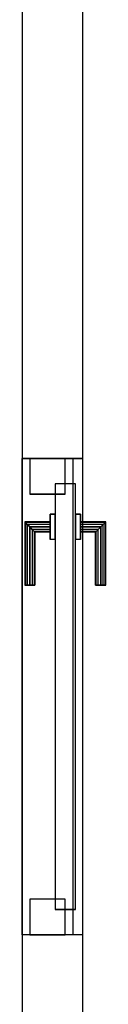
# Model space of a CAD drawing. Header units: metres. Extents: x 391.1 to 427.5, y 12.8 to 28.4.
# Tile 69 of 203: x 406.872 to 407.037, y 18.187 to 20.131. Entities that reach past the tile are written whole.
import ezdxf

# ---------------------------------------------------------------- set-up
doc = ezdxf.new("R2010")
doc.units = ezdxf.units.M
doc.layers.add('01_CARPINTERIA', color=5, linetype='Continuous', lineweight=25, true_color=0x0000ff)
for name, color, linetype, lineweight in [('A-GENM-____-OTLN', 7, 'Continuous', 18), ('A-WALL-____-MCUT', 7, 'Continuous', 25), ('A-WALL-____-OTLN', 7, 'Continuous', 25)]:
    doc.layers.add(name, color=color, linetype=linetype, lineweight=lineweight)

# ---------------------------------------------------------------- blocks, each defined once
blk = doc.blocks.new('Family - LONDR55-XX_ZZ-ARQ-CAA-M3D-Londres55-152019-02_FON_P0A')
at = {"layer": '01_CARPINTERIA', "color": 161, "true_color": 0xaaaaff}
for p, q in [((0.1263, 0.1487), (0.125, 0.15)), ((0.125, 0.15), (0.125, 0.1)), ((0.125, 0.15), (0.1263, 0.1487)), ((0.25, 0.15), (0.125, 0.15)), ((0.13, 0.145), (0.1263, 0.1487)), ((0.1263, 0.1487), (0.1263, 0.1)), ((0.1263, 0.1487), (0.1263, 0.1)), ((0.1263, 0.1487), (0.13, 0.145)), ((0.25, 0.1487), (0.1263, 0.1487)), ((0.25, 0.1487), (0.1263, 0.1487)), ((0.135, 0.14), (0.13, 0.145)), ((0.13, 0.145), (0.13, 0.1)), ((0.13, 0.145), (0.13, 0.1)), ((0.13, 0.145), (0.135, 0.14)), ((0.25, 0.145), (0.13, 0.145)), ((0.25, 0.145), (0.13, 0.145)), ((0.135, 0.1), (0.135, 0.14)), ((0.135, 0.14), (0.135, 0.1)), ((0.135, 0.14), (0.14, 0.135)), ((0.14, 0.135), (0.135, 0.14)), ((0.135, 0.14), (0.25, 0.14)), ((0.25, 0.14), (0.135, 0.14)), ((0.25, 0.1487), (0.25, 0.15)), ((0.25, 0.15), (0.25, 0.1487)), ((0.25, 0.145), (0.25, 0.1487)), ((0.25, 0.1487), (0.25, 0.145)), ((0.25, 0.145), (0.25, 0.14)), ((0.25, 0.14), (0.25, 0.145)), ((0.25, 0.14), (0.25, 0.135)), ((0.25, 0.135), (0.25, 0.14)), ((0.14, 0.135), (0.14, 0.1)), ((0.14, 0.135), (0.1437, 0.1313)), ((0.1437, 0.1313), (0.14, 0.135)), ((0.14, 0.135), (0.14, 0.1)), ((0.25, 0.135), (0.14, 0.135)), ((0.25, 0.135), (0.14, 0.135)), ((0.1437, 0.1313), (0.1437, 0.1)), ((0.1437, 0.1313), (0.145, 0.13)), ((0.145, 0.13), (0.1437, 0.1313)), ((0.1437, 0.1313), (0.1437, 0.1)), ((0.25, 0.1313), (0.1437, 0.1313)), ((0.25, 0.1313), (0.1437, 0.1313)), ((0.145, 0.13), (0.145, 0.1)), ((0.25, 0.13), (0.145, 0.13)), ((0.25, 0.135), (0.25, 0.1313)), ((0.25, 0.1313), (0.25, 0.135)), ((0.25, 0.1313), (0.25, 0.13)), ((0.25, 0.13), (0.25, 0.1313)), ((0.16, 0.1), (0.11, 0.1)), ((0.11, 0.1), (0.16, 0.1)), ((0.11, 0.1), (0.11, 0.09)), ((0.11, 0.09), (0.11, 0.1)), ((0.1263, 0.1), (0.125, 0.1)), ((0.125, 0.1), (0.1263, 0.1)), ((0.13, 0.1), (0.1263, 0.1)), ((0.1263, 0.1), (0.13, 0.1)), ((0.135, 0.1), (0.13, 0.1)), ((0.13, 0.1), (0.135, 0.1)), ((0.14, 0.1), (0.135, 0.1)), ((0.135, 0.1), (0.14, 0.1)), ((0.14, 0.1), (0.1437, 0.1)), ((0.1437, 0.1), (0.14, 0.1)), ((0.1437, 0.1), (0.145, 0.1)), ((0.145, 0.1), (0.1437, 0.1)), ((0.16, 0.1), (0.16, 0.09)), ((0.16, 0.1), (0.16, 0.09)), ((0.89, 0.09), (0.05, 0.09)), ((0.05, 0.09), (0.05, 0.05)), ((0.89, 0.09), (0.05, 0.09)), ((0.05, 0.09), (0.05, 0.05)), ((0.16, 0.09), (0.11, 0.09)), ((0.11, 0.09), (0.16, 0.09)), ((0.89, 0.05), (0.89, 0.09)), ((0.89, 0.09), (0.89, 0.05)), ((0.07, 0.07), (0, 0.07)), ((0, 0.07), (0, 0)), ((0.07, 0.07), (0, 0.07)), ((0, 0.07), (0, 0)), ((0.07, 0), (0.07, 0.07)), ((0.07, 0.07), (0.07, 0)), ((0.94, 0.07), (0.87, 0.07)), ((0.87, 0.07), (0.87, 0)), ((0.94, 0.07), (0.87, 0.07)), ((0.87, 0.07), (0.87, 0)), ((0.94, 0), (0.94, 0.07)), ((0.94, 0.07), (0.94, 0)), ((0.05, 0.05), (0.89, 0.05)), ((0.05, 0.05), (0.89, 0.05)), ((0.11, 0.05), (0.16, 0.05)), ((0.16, 0.05), (0.11, 0.05)), ((0.11, 0.05), (0.11, 0.04)), ((0.11, 0.04), (0.11, 0.05)), ((0.11, 0.04), (0.16, 0.04)), ((0.16, 0.04), (0.11, 0.04)), ((0.1263, 0.04), (0.125, 0.04)), ((0.125, 0.04), (0.1263, 0.04)), ((0.125, 0.04), (0.125, -0.01)), ((0.13, 0.04), (0.1263, 0.04)), ((0.1263, 0.04), (0.13, 0.04)), ((0.1263, 0.04), (0.1263, -0.0087)), ((0.1263, 0.04), (0.1263, -0.0087)), ((0.13, 0.04), (0.135, 0.04)), ((0.135, 0.04), (0.13, 0.04)), ((0.13, 0.04), (0.13, -0.005)), ((0.13, 0.04), (0.13, -0.005)), ((0.135, 0.04), (0.14, 0.04)), ((0.14, 0.04), (0.135, 0.04)), ((0.135, 0), (0.135, 0.04)), ((0.135, 0.04), (0.135, 0)), ((0.14, 0.04), (0.1437, 0.04)), ((0.1437, 0.04), (0.14, 0.04)), ((0.14, 0.04), (0.14, 0.005)), ((0.14, 0.04), (0.14, 0.005)), ((0.1437, 0.04), (0.145, 0.04)), ((0.145, 0.04), (0.1437, 0.04)), ((0.1437, 0.04), (0.1437, 0.0087)), ((0.1437, 0.04), (0.1437, 0.0087)), ((0.145, 0.04), (0.145, 0.01)), ((0.16, 0.05), (0.16, 0.04)), ((0.16, 0.05), (0.16, 0.04)), ((0, 0), (0.07, 0)), ((0, 0), (0.07, 0)), ((0.13, -0.005), (0.135, 0)), ((0.135, 0), (0.13, -0.005)), ((0.14, 0.005), (0.135, 0)), ((0.135, 0), (0.14, 0.005)), ((0.25, 0), (0.135, 0)), ((0.135, 0), (0.25, 0)), ((0.1437, 0.0087), (0.14, 0.005)), ((0.14, 0.005), (0.1437, 0.0087)), ((0.14, 0.005), (0.25, 0.005)), ((0.14, 0.005), (0.25, 0.005)), ((0.145, 0.01), (0.1437, 0.0087)), ((0.1437, 0.0087), (0.145, 0.01)), ((0.1437, 0.0087), (0.25, 0.0087)), ((0.1437, 0.0087), (0.25, 0.0087)), ((0.145, 0.01), (0.25, 0.01)), ((0.25, 0.0087), (0.25, 0.01)), ((0.25, 0.01), (0.25, 0.0087)), ((0.25, 0.005), (0.25, 0.0087)), ((0.25, 0.0087), (0.25, 0.005)), ((0.25, 0.005), (0.25, 0)), ((0.25, 0), (0.25, 0.005)), ((0.25, 0), (0.25, -0.005)), ((0.25, -0.005), (0.25, 0)), ((0.87, 0), (0.94, 0)), ((0.87, 0), (0.94, 0)), ((0.125, -0.01), (0.1263, -0.0087)), ((0.1263, -0.0087), (0.125, -0.01)), ((0.125, -0.01), (0.25, -0.01)), ((0.1263, -0.0087), (0.13, -0.005)), ((0.13, -0.005), (0.1263, -0.0087)), ((0.1263, -0.0087), (0.25, -0.0087)), ((0.1263, -0.0087), (0.25, -0.0087)), ((0.13, -0.005), (0.25, -0.005)), ((0.13, -0.005), (0.25, -0.005)), ((0.25, -0.005), (0.25, -0.0087)), ((0.25, -0.0087), (0.25, -0.005)), ((0.25, -0.0087), (0.25, -0.01)), ((0.25, -0.01), (0.25, -0.0087))]:
    blk.add_line(p, q, dxfattribs=at)
blk = doc.blocks.new('Family - Porta PA-152020-02_FON_P0A')
blk.add_blockref('Family - LONDR55-XX_ZZ-ARQ-CAA-M3D-Londres55-152019-02_FON_P0A', (0, 0))
blk = doc.blocks.new('Family - Evans PA-152290-02_FON_P0A')
at = {"layer": 'A-WALL-____-MCUT', "color": 253, "true_color": 0xaaaaaa}
for p, q in [((0.8049, 0.12), (0, 0.12)), ((0.8049, 0), (0.8049, 0.12)), ((1.7449, 0.12), (1.7449, 0)), ((5.7985, 0.12), (1.7449, 0.12)), ((0, 0), (0.8049, 0)), ((1.7449, 0), (5.7528, 0))]:
    blk.add_line(p, q, dxfattribs=at)
at = {"layer": 'A-WALL-____-OTLN', "color": 253, "true_color": 0xaaaaaa}
for p, q in [((5.7985, 0.12), (0, 0.12)), ((0.8049, 0), (0.8049, 0.12)), ((1.7449, 0.12), (0.8049, 0.12)), ((1.7449, 0), (1.7449, 0.12)), ((0, 0), (5.7528, 0)), ((0.8049, 0), (1.7449, 0))]:
    blk.add_line(p, q, dxfattribs=at)
at = {"layer": 'A-WALL-____-OTLN', "color": 253, "lineweight": 18, "true_color": 0xaaaaaa}
blk.add_line((0, 0), (5.7528, 0), dxfattribs=at)
blk = doc.blocks.new('Family - Nicho en muro-152292-02_FON_P0A')
at = {"layer": 'A-GENM-____-OTLN', "color": 253, "true_color": 0xaaaaaa}
for p, q in [((406.9919, 19.2645), (406.8719, 19.2645)), ((406.8719, 19.2645), (406.8719, 18.3245)), ((406.8719, 18.3245), (406.8719, 19.2645)), ((406.8719, 19.2645), (406.9919, 19.2645)), ((406.9919, 18.3245), (406.9919, 19.2645)), ((406.9919, 19.2645), (406.9919, 18.3245)), ((406.8719, 18.3245), (406.9919, 18.3245)), ((406.8719, 18.3245), (406.9919, 18.3245))]:
    blk.add_line(p, q, dxfattribs=at)
blk = doc.blocks.new('Family - Evans PA-152593-02_FON_P0A')
at = {"layer": 'A-WALL-____-OTLN', "color": 253, "true_color": 0xaaaaaa}
for p, q in [((0, 0.1), (0.94, 0.1)), ((0, 0), (0, 0.1)), ((0, 0.1), (0.94, 0.1)), ((0, 0), (0, 0.1)), ((0.94, 0.1), (0.94, 0)), ((0.94, 0.1), (0.94, 0)), ((0.94, 0), (0, 0)), ((0.94, 0), (0, 0))]:
    blk.add_line(p, q, dxfattribs=at)
at = {"layer": 'A-WALL-____-OTLN', "color": 253, "lineweight": 18, "true_color": 0xaaaaaa}
blk.add_line((0, 0), (0.94, 0), dxfattribs=at)
blk = doc.blocks.new('Family - Vano puerta-152595-02_FON_P0A')
at = {"layer": 'A-GENM-____-OTLN', "color": 253, "true_color": 0xaaaaaa}
for p, q in [((406.9719, 19.2645), (406.8719, 19.2645)), ((406.8719, 19.2645), (406.8719, 18.3245)), ((406.9719, 19.2645), (406.8719, 19.2645)), ((406.8719, 18.3245), (406.8719, 19.2645)), ((406.9719, 18.3245), (406.9719, 19.2645)), ((406.9719, 19.2645), (406.9719, 18.3245)), ((406.8719, 18.3245), (406.9719, 18.3245)), ((406.9719, 18.3245), (406.8719, 18.3245))]:
    blk.add_line(p, q, dxfattribs=at)
blk = doc.blocks.new('LONDR55-XX_ZZ-ARQ-CAA-M3D-Londres55_ifc-1-02_FON_P0A')
at = {"layer": '01_CARPINTERIA', "color": 253, "lineweight": 18, "true_color": 0xaaaaaa, "rotation": 270}
blk.add_blockref('Family - Porta PA-152020-02_FON_P0A', (406.8869, 19.2645), dxfattribs=at)
at = {"layer": 'A-GENM-____-OTLN', "color": 253, "lineweight": 18, "true_color": 0xaaaaaa}
for name in ['Family - Nicho en muro-152292-02_FON_P0A', 'Family - Vano puerta-152595-02_FON_P0A']:
    blk.add_blockref(name, (0, 0), dxfattribs=at)
at = {"layer": 'A-WALL-____-OTLN', "color": 253, "lineweight": 18, "true_color": 0xaaaaaa}
for name, p, rotation in [('Family - Evans PA-152290-02_FON_P0A', (406.9919, 17.5196), 90), ('Family - Evans PA-152593-02_FON_P0A', (406.8719, 19.2645), 270)]:
    blk.add_blockref(name, p, dxfattribs=dict(at, rotation=rotation))

msp = doc.modelspace()

# ---------------------------------------------------------------- block references
at = {"lineweight": 5}
msp.add_blockref('LONDR55-XX_ZZ-ARQ-CAA-M3D-Londres55_ifc-1-02_FON_P0A', (0, 0), dxfattribs=at)

doc.saveas('drawing.dxf')
